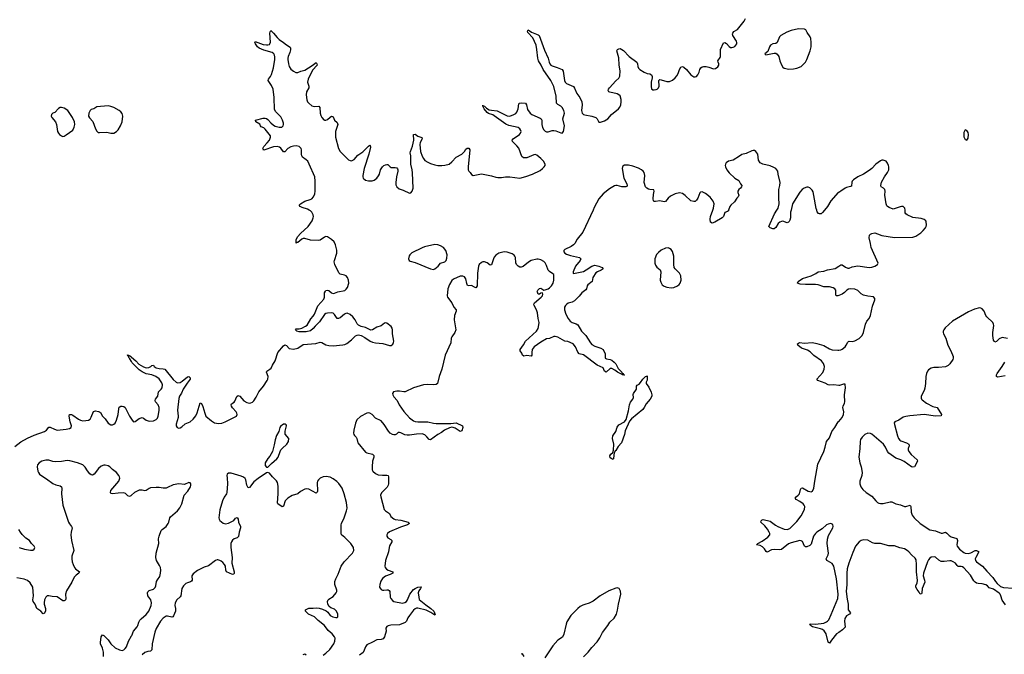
# Model space of a CAD drawing. Header units: inches. Extents: x 1771465 to 1971076, y 472029 to 643563.
# Tile 65 of 127: x 1808419 to 1822342, y 603722 to 612692. Entities that reach past the tile are written whole.
import ezdxf

# ---------------------------------------------------------------- set-up
doc = ezdxf.new("R2010")
doc.units = ezdxf.units.IN
doc.header["$MEASUREMENT"] = 0
for name, color, linetype in [('B8600', 7, 'Continuous'), ('B8601', 7, 'Continuous'), ('B8610', 7, 'Continuous'), ('B8611', 7, 'Continuous'), ('B8620', 7, 'Continuous'), ('B8621', 7, 'Continuous')]:
    doc.layers.add(name, color=color, linetype=linetype)

msp = doc.modelspace()

# ---------------------------------------------------------------- linework, layer by layer
at = {"layer": 'B8600', "color": 6, "elevation": 400}
for points in [[(1810000, 607862), (1809979, 607899), (1809967, 607910), (1809964, 607924), (1809955, 607930), (1809957, 607937), (1809950, 607941), (1809946, 607954), (1809957, 607950), (1809962, 607942), (1809970, 607944), (1809990, 607931), (1810000, 607923)], [(1808350, 606658), (1808434, 606726), (1808530, 606779), (1808622, 606818), (1808770, 606871), (1808798, 606890), (1808830, 606933), (1808850, 606933), (1808910, 606902), (1808950, 606892), (1809078, 606902), (1809125, 606915), (1809145, 606930), (1809152, 606950), (1809133, 607010), (1809119, 607090), (1809124, 607110), (1809130, 607113), (1809150, 607112), (1809170, 607104), (1809250, 607046), (1809280, 607030), (1809310, 607024), (1809355, 607025), (1809390, 607031), (1809414, 607046), (1809430, 607074), (1809465, 607155), (1809490, 607161), (1809535, 607155), (1809550, 607150), (1809560, 607140), (1809589, 607090), (1809627, 607050), (1809670, 606990), (1809707, 606967), (1809730, 606966), (1809750, 606975), (1809770, 606990), (1809790, 607030), (1809814, 607110), (1809821, 607190), (1809827, 607213), (1809849, 607231), (1809870, 607230), (1809890, 607225), (1809911, 607211), (1809970, 607086), (1810000, 607044)], [(1810000, 605970), (1809990, 605962), (1809970, 605952), (1809950, 605961), (1809914, 605994), (1809890, 606002), (1809810, 605999), (1809730, 605988), (1809710, 605996), (1809704, 606010), (1809710, 606035), (1809820, 606170), (1809835, 606210), (1809832, 606230), (1809821, 606250), (1809790, 606290), (1809733, 606333), (1809694, 606370), (1809670, 606384), (1809630, 606395), (1809610, 606395), (1809570, 606381), (1809533, 606350), (1809472, 606268), (1809450, 606256), (1809430, 606259), (1809410, 606275), (1809376, 606316), (1809346, 606366), (1809310, 606400), (1809236, 606430), (1809130, 606456), (1809090, 606460), (1809012, 606448), (1808930, 606443), (1808890, 606449), (1808830, 606466), (1808790, 606467), (1808730, 606454), (1808693, 606430), (1808670, 606399), (1808665, 606370), (1808677, 606310), (1808684, 606290), (1808698, 606270), (1808730, 606243), (1808800, 606200), (1808890, 606135), (1808930, 606117), (1808990, 606104), (1809009, 606089), (1809015, 606070), (1809010, 605990), (1809028, 605830), (1809109, 605589), (1809124, 605564), (1809154, 605530), (1809162, 605510), (1809146, 605450), (1809144, 605410), (1809153, 605330), (1809187, 605190), (1809157, 605110), (1809155, 605070), (1809162, 605030), (1809175, 604990), (1809195, 604950), (1809210, 604930), (1809265, 604890), (1809255, 604870), (1809217, 604843), (1809190, 604811), (1809158, 604742), (1809082, 604618), (1809069, 604571), (1809072, 604508), (1809067, 604493), (1809058, 604482), (1809050, 604478), (1809030, 604479), (1808950, 604536), (1808879, 604539), (1808830, 604548), (1808810, 604547), (1808788, 604532), (1808772, 604490), (1808766, 604450), (1808767, 604430), (1808783, 604370), (1808782, 604338), (1808770, 604304), (1808750, 604293), (1808717, 604330), (1808661, 604370), (1808636, 604430), (1808610, 604470), (1808606, 604490), (1808614, 604550), (1808606, 604670), (1808566, 604730), (1808530, 604763), (1808484, 604784), (1808381, 604801)], [(1808410, 605232), (1808486, 605206), (1808570, 605195), (1808604, 605196), (1808625, 605210), (1808633, 605230), (1808624, 605250), (1808588, 605288), (1808558, 605330), (1808505, 605365), (1808455, 605415), (1808429, 605449), (1808408, 605488)], [(1809604, 603690), (1809604, 603750), (1809590, 603810), (1809564, 603870), (1809560, 603890), (1809569, 603971), (1809590, 603996), (1809610, 603990), (1809670, 603927), (1809710, 603869), (1809770, 603815), (1809830, 603783), (1809870, 603778), (1809890, 603785), (1809910, 603802), (1809929, 603830), (1809960, 603910), (1810000, 603981)]]:
    msp.add_lwpolyline(points, dxfattribs=at)
at = {"layer": 'B8601', "color": 6, "elevation": 500}
for points in [[(1809010, 611451), (1808990, 611450), (1808970, 611438), (1808918, 611382), (1808886, 611370), (1808878, 611362), (1808868, 611350), (1808866, 611330), (1808874, 611310), (1808924, 611250), (1808938, 611210), (1808955, 611110), (1808967, 611090), (1808983, 611070), (1809010, 611048), (1809030, 611043), (1809050, 611046), (1809078, 611062), (1809169, 611130), (1809190, 611171), (1809199, 611210), (1809192, 611250), (1809167, 611310), (1809098, 611410), (1809050, 611440)], [(1809670, 611474), (1809510, 611458), (1809470, 611434), (1809430, 611421), (1809417, 611410), (1809395, 611370), (1809390, 611330), (1809405, 611305), (1809453, 611253), (1809490, 611151), (1809510, 611115), (1809530, 611099), (1809550, 611095), (1809650, 611101), (1809710, 611086), (1809750, 611089), (1809790, 611112), (1809810, 611134), (1809843, 611190), (1809866, 611250), (1809879, 611330), (1809870, 611365), (1809851, 611391), (1809826, 611410), (1809750, 611451), (1809710, 611466)]]:
    msp.add_lwpolyline(points, close=True, dxfattribs=at)
at = {"layer": 'B8610', "color": 6}
for points, elevation in [([(1810000, 607923), (1810061, 607870), (1810104, 607824), (1810170, 607783), (1810210, 607773), (1810245, 607775), (1810272, 607788), (1810290, 607805), (1810310, 607809), (1810323, 607790), (1810349, 607769), (1810390, 607761), (1810450, 607758), (1810470, 607750), (1810590, 607604), (1810630, 607569), (1810650, 607560), (1810690, 607566), (1810719, 607581), (1810790, 607646), (1810810, 607647), (1810830, 607630), (1810828, 607610), (1810817, 607590), (1810786, 607554), (1810731, 607470), (1810708, 607412), (1810680, 607370), (1810670, 607339), (1810652, 607172), (1810661, 607090), (1810659, 607070), (1810633, 606973), (1810631, 606951), (1810647, 606927), (1810670, 606920), (1810690, 606924), (1810710, 606936), (1810759, 606981), (1810830, 607010), (1810874, 607046), (1810910, 607095), (1810930, 607136), (1810970, 607276), (1810990, 607268), (1811010, 607225), (1811035, 607130), (1811053, 607090), (1811130, 607020), (1811173, 606993), (1811230, 606984), (1811276, 606990), (1811327, 607010), (1811487, 607090), (1811494, 607110), (1811492, 607130), (1811480, 607150), (1811428, 607208), (1811414, 607230), (1811409, 607250), (1811416, 607264), (1811450, 607284), (1811462, 607298), (1811490, 607365), (1811510, 607380), (1811530, 607371), (1811590, 607305), (1811630, 607280), (1811670, 607274), (1811690, 607277), (1811710, 607286), (1811730, 607304), (1811765, 607355), (1811801, 607430), (1811866, 607510), (1811920, 607590), (1811928, 607610), (1811932, 607650), (1811911, 607710), (1811915, 607725), (1811958, 607750), (1811974, 607766), (1811995, 607810), (1812034, 607870), (1812071, 607989), (1812150, 608084), (1812170, 608094), (1812190, 608085), (1812230, 608044), (1812290, 608037), (1812350, 608050), (1812430, 608099), (1812606, 608114), (1812670, 608134), (1812690, 608130), (1812750, 608094), (1812790, 608085), (1812850, 608083), (1812990, 608096), (1813018, 608102), (1813046, 608114), (1813110, 608166), (1813170, 608223), (1813190, 608234), (1813210, 608238), (1813250, 608228), (1813302, 608202), (1813374, 608150), (1813410, 608132), (1813450, 608124), (1813555, 608115), (1813650, 608087), (1813671, 608089), (1813694, 608106), (1813706, 608130), (1813708, 608150), (1813691, 608250), (1813691, 608310), (1813686, 608330), (1813670, 608356), (1813610, 608401), (1813590, 608409), (1813577, 608403), (1813530, 608367), (1813470, 608344), (1813410, 608307), (1813383, 608303), (1813310, 608341), (1813250, 608356), (1813210, 608374), (1813193, 608393), (1813163, 608450), (1813131, 608491), (1813090, 608525), (1813050, 608542), (1813030, 608540), (1813010, 608531), (1812950, 608479), (1812927, 608467), (1812908, 608468), (1812870, 608523), (1812850, 608543), (1812830, 608550), (1812770, 608544), (1812750, 608538), (1812730, 608523), (1812657, 608423), (1812598, 608362), (1812570, 608327), (1812530, 608294), (1812470, 608278), (1812370, 608279), (1812338, 608290), (1812317, 608310), (1812330, 608321), (1812370, 608324), (1812410, 608334), (1812462, 608358), (1812484, 608376), (1812534, 608466), (1812570, 608499), (1812589, 608530), (1812634, 608646), (1812720, 608740), (1812729, 608770), (1812731, 608830), (1812743, 608857), (1812750, 608864), (1812770, 608869), (1812790, 608864), (1812830, 608830), (1812850, 608824), (1812870, 608826), (1812916, 608844), (1813015, 608865), (1813038, 608882), (1813053, 608907), (1813072, 608970), (1813071, 609009), (1813055, 609050), (1813036, 609070), (1813010, 609083), (1812950, 609097), (1812932, 609112), (1812877, 609230), (1812868, 609268), (1812870, 609290), (1812904, 609390), (1812906, 609434), (1812886, 609510), (1812864, 609550), (1812830, 609585), (1812770, 609621), (1812750, 609625), (1812730, 609618), (1812670, 609574), (1812650, 609569), (1812530, 609575), (1812450, 609600), (1812430, 609600), (1812408, 609592), (1812350, 609544), (1812338, 609542), (1812330, 609535), (1812327, 609547), (1812330, 609584), (1812350, 609626), (1812388, 609672), (1812499, 609770), (1812554, 609850), (1812571, 609890), (1812574, 609910), (1812570, 609935), (1812550, 609969), (1812530, 609989), (1812512, 610000)], 400), ([(1816526, 610000), (1816382, 609690), (1816303, 609590), (1816270, 609530), (1816252, 609508), (1816216, 609484), (1816130, 609444), (1816114, 609430), (1816112, 609410), (1816130, 609391), (1816150, 609379), (1816210, 609358), (1816333, 609330), (1816354, 609310), (1816346, 609290), (1816280, 609210), (1816246, 609130), (1816245, 609110), (1816250, 609106), (1816390, 609134), (1816430, 609154), (1816510, 609210), (1816550, 609223), (1816609, 609210), (1816654, 609190), (1816669, 609170), (1816642, 609150), (1816590, 609130), (1816568, 609112), (1816525, 609050), (1816515, 608990), (1816455, 608945), (1816445, 608930), (1816435, 608890), (1816425, 608875), (1816367, 608833), (1816330, 608784), (1816263, 608717), (1816230, 608698), (1816175, 608685), (1816152, 608668), (1816135, 608650), (1816124, 608630), (1816121, 608610), (1816125, 608590), (1816143, 608530), (1816174, 608470), (1816204, 608430), (1816230, 608413), (1816290, 608393), (1816310, 608377), (1816362, 608290), (1816424, 608230), (1816490, 608123), (1816510, 608100), (1816550, 608078), (1816637, 608050), (1816668, 608030), (1816699, 607970), (1816696, 607910), (1816717, 607897), (1816770, 607887), (1816790, 607878), (1816827, 607850), (1816850, 607826), (1816882, 607762), (1816933, 607710), (1816938, 607698), (1816952, 607690), (1816956, 607676), (1816971, 607669), (1816945, 607670), (1816939, 607679), (1816910, 607689), (1816873, 607710), (1816837, 607737), (1816790, 607764), (1816770, 607763), (1816710, 607708), (1816690, 607726), (1816669, 607770), (1816587, 607807), (1816390, 607956), (1816330, 607971), (1816313, 607993), (1816279, 608070), (1816244, 608110), (1816170, 608143), (1816130, 608150), (1816030, 608203), (1815990, 608215), (1815970, 608215), (1815913, 608187), (1815870, 608180), (1815787, 608133), (1815693, 608070), (1815667, 608030), (1815659, 607990), (1815659, 607950), (1815650, 607936), (1815590, 607944), (1815550, 607937), (1815530, 607948), (1815519, 607979), (1815498, 608010), (1815496, 608030), (1815544, 608096), (1815572, 608150), (1815728, 608290), (1815750, 608326), (1815757, 608350), (1815765, 608410), (1815752, 608470), (1815742, 608550), (1815728, 608590), (1815695, 608650), (1815690, 608670), (1815701, 608690), (1815795, 608770), (1815810, 608790), (1815815, 608810), (1815810, 608831), (1815790, 608826), (1815770, 608811), (1815750, 608814), (1815739, 608839), (1815738, 608850), (1815745, 608870), (1815770, 608893), (1815790, 608895), (1815830, 608871), (1815850, 608872), (1815890, 608886), (1815910, 608901), (1815940, 608930), (1815965, 608970), (1815974, 609010), (1815974, 609074), (1815970, 609090), (1815960, 609100), (1815910, 609132), (1815892, 609150), (1815870, 609216), (1815850, 609253), (1815830, 609272), (1815790, 609298), (1815752, 609308), (1815733, 609307), (1815653, 609287), (1815615, 609265), (1815537, 609203), (1815510, 609194), (1815490, 609195), (1815466, 609206), (1815443, 609230), (1815435, 609255), (1815431, 609330), (1815423, 609350), (1815410, 609364), (1815381, 609381), (1815310, 609405), (1815270, 609409), (1815194, 609390), (1815150, 609362), (1815130, 609335), (1815118, 609310), (1815090, 609226), (1815070, 609223), (1815030, 609257), (1814990, 609268), (1814970, 609267), (1814950, 609259), (1814916, 609230), (1814907, 609210), (1814891, 609110), (1814888, 608932), (1814875, 608905), (1814870, 608903), (1814850, 608910), (1814810, 608933), (1814770, 608932), (1814750, 608937), (1814741, 608961), (1814730, 609031), (1814710, 609055), (1814685, 609065), (1814650, 609065), (1814555, 609025), (1814530, 609005), (1814495, 608950), (1814471, 608890), (1814464, 608790), (1814470, 608768), (1814532, 608692), (1814560, 608630), (1814589, 608590), (1814592, 608570), (1814569, 608510), (1814563, 608450), (1814585, 608310), (1814570, 608270), (1814528, 608210), (1814521, 608190), (1814515, 608125), (1814436, 607950), (1814390, 607750), (1814350, 607649), (1814326, 607550), (1814310, 607536), (1814271, 607529), (1814190, 607537), (1814128, 607530), (1813988, 607490), (1813870, 607433), (1813850, 607431), (1813790, 607441), (1813750, 607441), (1813705, 607430), (1813693, 607410), (1813695, 607390), (1813710, 607360), (1813755, 607310), (1813784, 607250), (1813850, 607152), (1813930, 607066), (1813990, 607021), (1814012, 607012), (1814047, 607007), (1814190, 607007), (1814270, 606987), (1814310, 606983), (1814390, 606986), (1814517, 606983), (1814590, 606994), (1814681, 606950), (1814686, 606930), (1814670, 606881), (1814650, 606873), (1814578, 606918), (1814550, 606929), (1814530, 606932), (1814496, 606924), (1814428, 606892), (1814382, 606858), (1814330, 606830), (1814230, 606754), (1814210, 606757), (1814177, 606797), (1814150, 606822), (1814110, 606838), (1814030, 606834), (1813930, 606818), (1813898, 606818), (1813865, 606825), (1813810, 606853), (1813790, 606858), (1813770, 606856), (1813748, 606832), (1813730, 606823), (1813710, 606823), (1813690, 606831), (1813659, 606850), (1813634, 606874), (1813574, 606970), (1813530, 607020), (1813450, 607062), (1813403, 607110), (1813370, 607131), (1813350, 607135), (1813330, 607132), (1813237, 607083), (1813186, 607034), (1813166, 606990), (1813144, 606890), (1813141, 606850), (1813145, 606830), (1813154, 606814), (1813176, 606790), (1813187, 606770), (1813194, 606730), (1813203, 606710), (1813310, 606579), (1813330, 606569), (1813410, 606550), (1813429, 606530), (1813427, 606510), (1813410, 606450), (1813403, 606370), (1813405, 606330), (1813415, 606310), (1813450, 606277), (1813490, 606260), (1813550, 606253), (1813610, 606256), (1813631, 606250), (1813636, 606230), (1813635, 606130), (1813629, 606111), (1813614, 606086), (1813537, 606003), (1813523, 605970), (1813524, 605950), (1813575, 605770), (1813590, 605748), (1813650, 605714), (1813666, 605670), (1813710, 605637), (1813730, 605628), (1813810, 605616), (1813911, 605591), (1813932, 605570), (1813904, 605550), (1813802, 605518), (1813650, 605455), (1813618, 605430), (1813609, 605410), (1813612, 605390), (1813626, 605370), (1813667, 605347), (1813682, 605330), (1813680, 605310), (1813650, 605255), (1813642, 605230), (1813632, 605170), (1813593, 605050), (1813583, 604970), (1813587, 604950), (1813605, 604925), (1813630, 604910), (1813694, 604890), (1813696, 604870), (1813660, 604850), (1813590, 604826), (1813548, 604792), (1813526, 604754), (1813510, 604710), (1813509, 604670), (1813515, 604655), (1813530, 604639), (1813551, 604631), (1813570, 604628), (1813613, 604633), (1813630, 604632), (1813643, 604623), (1813652, 604610), (1813658, 604530), (1813666, 604510), (1813690, 604481), (1813710, 604470), (1813830, 604444), (1813866, 604454), (1813890, 604470), (1813903, 604490), (1813937, 604570), (1813990, 604637), (1814010, 604653), (1814048, 604670), (1814090, 604678), (1814096, 604676), (1814097, 604670), (1814086, 604650), (1814062, 604618), (1814055, 604590), (1814061, 604530), (1814070, 604499), (1814090, 604477), (1814161, 604421), (1814235, 604370), (1814273, 604330), (1814295, 604285), (1814290, 604273), (1814234, 604314), (1814166, 604346), (1814050, 604376), (1814030, 604375), (1814010, 604364), (1813990, 604345), (1813930, 604271), (1813910, 604237), (1813891, 604189), (1813870, 604172), (1813790, 604140), (1813666, 604134), (1813630, 604125), (1813610, 604114), (1813598, 604090), (1813599, 604050), (1813577, 603970), (1813558, 603942), (1813530, 603931), (1813470, 603928), (1813410, 603894), (1813330, 603856), (1813310, 603830), (1813282, 603758), (1813274, 603746), (1813225, 603710)], 400), ([(1818444, 610000), (1818441, 609990), (1818430, 609981), (1818390, 609967), (1818372, 609910), (1818353, 609890), (1818250, 609830), (1818210, 609817), (1818188, 609828), (1818183, 609870), (1818189, 609910), (1818219, 610000)], 400), ([(1819326, 610000), (1819318, 609970), (1819319, 609890), (1819310, 609857), (1819300, 609840), (1819290, 609828), (1819270, 609820), (1819210, 609843), (1819190, 609841), (1819170, 609832), (1819146, 609810), (1819110, 609753), (1819090, 609738), (1819070, 609735), (1819030, 609750), (1819014, 609770), (1819094, 609950), (1819127, 610000)], 400), ([(1819800, 610000), (1819773, 609967), (1819750, 609950), (1819730, 609947), (1819714, 609954), (1819697, 609977), (1819689, 610000)], 400), ([(1820000, 608792), (1819990, 608788), (1819970, 608787), (1819965, 608790), (1819959, 608810), (1819962, 608850), (1819959, 608870), (1819946, 608890), (1819924, 608904), (1819870, 608918), (1819790, 608916), (1819710, 608943), (1819670, 608951), (1819530, 608947), (1819454, 608954), (1819416, 608970), (1819425, 608990), (1819490, 609035), (1819610, 609072), (1819677, 609103), (1819710, 609126), (1819790, 609138), (1819844, 609156), (1819950, 609177), (1820000, 609208)], 400), ([(1820000, 607522), (1819930, 607533), (1819870, 607527), (1819850, 607532), (1819810, 607556), (1819705, 607590), (1819693, 607610), (1819775, 607705), (1819796, 607750), (1819801, 607790), (1819787, 607830), (1819756, 607870), (1819650, 607944), (1819596, 607996), (1819559, 608019), (1819475, 608050), (1819424, 608090), (1819417, 608110), (1819430, 608120), (1819450, 608127), (1819510, 608122), (1819630, 608127), (1819690, 608115), (1819790, 608085), (1819870, 608040), (1819910, 608025), (1819990, 608019), (1820000, 608021)], 400), ([(1810000, 607044), (1810010, 607030), (1810030, 607010), (1810050, 607014), (1810110, 607056), (1810150, 607067), (1810170, 607062), (1810210, 607030), (1810250, 607017), (1810310, 607021), (1810350, 607039), (1810370, 607062), (1810378, 607090), (1810391, 607170), (1810390, 607210), (1810376, 607250), (1810338, 607290), (1810333, 607310), (1810340, 607330), (1810372, 607370), (1810382, 607430), (1810422, 607470), (1810432, 607488), (1810439, 607530), (1810430, 607560), (1810390, 607616), (1810344, 607650), (1810290, 607673), (1810210, 607686), (1810150, 607714), (1810110, 607741), (1810010, 607844), (1810000, 607862)], 400), ([(1820000, 604032), (1819969, 604011), (1819897, 603923), (1819870, 603879), (1819850, 603893), (1819822, 604010), (1819796, 604056), (1819772, 604072), (1819743, 604083), (1819628, 604110), (1819600, 604130), (1819598, 604138), (1819586, 604150), (1819605, 604155), (1819670, 604149), (1819790, 604161), (1819830, 604179), (1819844, 604190), (1819859, 604210), (1819895, 604285), (1819987, 604510), (1819991, 604570), (1819970, 604790), (1819932, 604970), (1819910, 605005), (1819842, 605042), (1819833, 605050), (1819825, 605070), (1819831, 605090), (1819853, 605130), (1819857, 605150), (1819838, 605290), (1819840, 605350), (1819857, 605403), (1819919, 605510), (1819923, 605530), (1819916, 605556), (1819890, 605570), (1819850, 605561), (1819828, 605550), (1819766, 605494), (1819690, 605447), (1819670, 605428), (1819642, 605390), (1819610, 605279), (1819590, 605260), (1819550, 605241), (1819530, 605241), (1819518, 605250), (1819490, 605317), (1819470, 605328), (1819450, 605329), (1819330, 605298), (1819290, 605282), (1819190, 605204), (1819170, 605198), (1819090, 605205), (1819050, 605198), (1818990, 605164), (1818974, 605174), (1818953, 605213), (1818922, 605242), (1818890, 605258), (1818839, 605270), (1818855, 605290), (1818918, 605322), (1819000, 605380), (1819026, 605410), (1819026, 605430), (1819019, 605450), (1818992, 605492), (1818957, 605537), (1818898, 605590), (1818902, 605610), (1818916, 605624), (1818932, 605628), (1819030, 605602), (1819052, 605592), (1819107, 605547), (1819139, 605530), (1819230, 605491), (1819270, 605488), (1819310, 605502), (1819330, 605520), (1819410, 605601), (1819470, 605681), (1819516, 605770), (1819521, 605810), (1819513, 605830), (1819497, 605850), (1819450, 605884), (1819400, 605910), (1819384, 605930), (1819400, 605950), (1819429, 605971), (1819445, 605990), (1819458, 606050), (1819470, 606070), (1819490, 606073), (1819570, 606027), (1819590, 606021), (1819610, 606019), (1819632, 606030), (1819647, 606070), (1819661, 606170), (1819707, 606410), (1819790, 606590), (1819811, 606650), (1819827, 606730), (1819870, 606782), (1819901, 606870), (1819946, 606930), (1819993, 607007), (1820000, 607014)], 400), ([(1812710, 603708), (1812750, 603738), (1812806, 603790), (1812862, 603870), (1812876, 603910), (1812879, 603950), (1812870, 603970), (1812836, 604010), (1812780, 604060), (1812728, 604130), (1812642, 604202), (1812590, 604252), (1812505, 604290), (1812463, 604330), (1812460, 604350), (1812510, 604376), (1812570, 604373), (1812610, 604378), (1812652, 604372), (1812700, 604360), (1812755, 604335), (1812776, 604316), (1812810, 604270), (1812848, 604250), (1812890, 604240), (1812910, 604244), (1812916, 604250), (1812917, 604290), (1812897, 604330), (1812870, 604358), (1812820, 604380), (1812796, 604396), (1812776, 604430), (1812774, 604470), (1812780, 604490), (1812790, 604502), (1812850, 604540), (1812896, 604590), (1812903, 604610), (1812902, 604630), (1812876, 604710), (1812875, 604750), (1812890, 604790), (1812924, 604856), (1812963, 604970), (1813009, 605030), (1813124, 605150), (1813142, 605190), (1813139, 605230), (1813101, 605290), (1813015, 605375), (1812972, 605410), (1812963, 605430), (1812967, 605490), (1812963, 605550), (1812968, 605570), (1813009, 605650), (1813041, 605750), (1813049, 605789), (1813042, 605870), (1813009, 605990), (1812977, 606070), (1812930, 606135), (1812903, 606163), (1812850, 606204), (1812810, 606227), (1812755, 606235), (1812710, 606231), (1812670, 606214), (1812643, 606190), (1812631, 606170), (1812626, 606150), (1812630, 606030), (1812627, 606013), (1812618, 606002), (1812610, 605999), (1812510, 606054), (1812470, 606062), (1812450, 606057), (1812390, 606021), (1812351, 605989), (1812270, 605966), (1812210, 605930), (1812190, 605912), (1812175, 605890), (1812150, 605816), (1812130, 605806), (1812070, 605847), (1812065, 605865), (1812072, 605990), (1812072, 606092), (1812069, 606129), (1812063, 606150), (1812050, 606176), (1811993, 606230), (1811950, 606280), (1811930, 606290), (1811910, 606288), (1811790, 606207), (1811730, 606158), (1811670, 606079), (1811650, 606073), (1811633, 606113), (1811617, 606190), (1811606, 606206), (1811585, 606225), (1811550, 606240), (1811410, 606282), (1811370, 606281), (1811352, 606270), (1811349, 606251), (1811355, 606215), (1811357, 606130), (1811349, 606011), (1811342, 605990), (1811310, 605941), (1811285, 605890), (1811250, 605764), (1811233, 605653), (1811238, 605630), (1811250, 605614), (1811297, 605577), (1811330, 605566), (1811370, 605574), (1811445, 605615), (1811470, 605647), (1811494, 605654), (1811510, 605634), (1811515, 605590), (1811543, 605530), (1811543, 605510), (1811523, 605450), (1811512, 605388), (1811493, 605370), (1811450, 605352), (1811430, 605336), (1811413, 605310), (1811407, 605290), (1811405, 605230), (1811424, 605090), (1811421, 605010), (1811450, 604890), (1811450, 604865), (1811444, 604856), (1811430, 604850), (1811342, 604890), (1811333, 604910), (1811328, 604970), (1811316, 604990), (1811290, 605021), (1811270, 605037), (1811250, 605050), (1811222, 605058), (1811210, 605057), (1811190, 605048), (1811090, 604971), (1811030, 604952), (1810933, 604907), (1810870, 604858), (1810854, 604830), (1810856, 604770), (1810850, 604756), (1810834, 604746), (1810790, 604734), (1810770, 604724), (1810735, 604690), (1810714, 604650), (1810699, 604550), (1810687, 604533), (1810643, 604490), (1810620, 604450), (1810611, 604410), (1810621, 604370), (1810624, 604330), (1810596, 604264), (1810587, 604253), (1810570, 604246), (1810510, 604262), (1810490, 604259), (1810450, 604231), (1810410, 604190), (1810350, 604087), (1810330, 604034), (1810291, 603870), (1810290, 603786), (1810270, 603766), (1810230, 603761), (1810190, 603747), (1810150, 603717)], 400), ([(1810000, 603981), (1810005, 603990), (1810028, 604050), (1810079, 604110), (1810090, 604130), (1810103, 604177), (1810117, 604203), (1810135, 604225), (1810210, 604283), (1810247, 604330), (1810280, 604410), (1810284, 604450), (1810273, 604493), (1810230, 604550), (1810226, 604590), (1810230, 604606), (1810250, 604622), (1810310, 604642), (1810334, 604666), (1810345, 604690), (1810356, 604750), (1810366, 604774), (1810399, 604821), (1810412, 604870), (1810414, 604910), (1810408, 604950), (1810397, 604977), (1810355, 605050), (1810345, 605090), (1810350, 605150), (1810389, 605290), (1810384, 605356), (1810391, 605390), (1810419, 605470), (1810434, 605486), (1810490, 605528), (1810520, 605570), (1810530, 605590), (1810544, 605650), (1810554, 605666), (1810650, 605748), (1810682, 605790), (1810712, 605850), (1810746, 605970), (1810796, 606030), (1810835, 606090), (1810840, 606110), (1810839, 606130), (1810828, 606148), (1810810, 606152), (1810750, 606124), (1810670, 606130), (1810590, 606117), (1810510, 606078), (1810490, 606072), (1810450, 606070), (1810390, 606081), (1810350, 606082), (1810267, 606073), (1810250, 606067), (1810210, 606037), (1810190, 606032), (1810150, 606044), (1810110, 606042), (1810045, 606010), (1810000, 605970)], 400), ([(1816392, 603688), (1816457, 603750), (1816510, 603819), (1816583, 603897), (1816623, 603957), (1816659, 604030), (1816736, 604130), (1816762, 604178), (1816825, 604235), (1816858, 604290), (1816874, 604346), (1816885, 604430), (1816921, 604570), (1816916, 604616), (1816896, 604650), (1816870, 604662), (1816850, 604659), (1816750, 604620), (1816629, 604550), (1816527, 604473), (1816470, 604443), (1816410, 604427), (1816384, 604416), (1816343, 604397), (1816310, 604371), (1816211, 604270), (1816158, 604182), (1816145, 604150), (1816114, 604006), (1816096, 603964), (1816030, 603923), (1815957, 603843), (1815846, 603670)], 500), ([(1812430, 603720), (1812450, 603727), (1812470, 603717)], 400), ([(1815552, 603692), (1815530, 603729), (1815510, 603722)], 500)]:
    msp.add_lwpolyline(points, dxfattribs=dict(at, elevation=elevation))
for points, elevation in [([(1814290, 609513), (1814141, 609479), (1814110, 609467), (1813965, 609395), (1813937, 609370), (1813927, 609353), (1813917, 609310), (1813927, 609290), (1813941, 609281), (1814010, 609261), (1814230, 609169), (1814270, 609162), (1814290, 609168), (1814337, 609210), (1814370, 609252), (1814430, 609271), (1814440, 609280), (1814451, 609290), (1814461, 609319), (1814463, 609370), (1814443, 609430), (1814410, 609470), (1814370, 609495), (1814330, 609510)], 400), ([(1817590, 609465), (1817550, 609463), (1817490, 609434), (1817450, 609401), (1817426, 609374), (1817400, 609310), (1817398, 609270), (1817401, 609250), (1817410, 609224), (1817430, 609192), (1817474, 609154), (1817486, 609130), (1817475, 609010), (1817483, 608983), (1817506, 608946), (1817530, 608925), (1817570, 608909), (1817630, 608903), (1817670, 608907), (1817720, 608930), (1817743, 608950), (1817758, 608970), (1817771, 609010), (1817767, 609070), (1817749, 609110), (1817689, 609169), (1817676, 609190), (1817669, 609230), (1817669, 609349), (1817650, 609414), (1817630, 609442), (1817610, 609457)], 500), ([(1816810, 606477), (1816790, 606484), (1816770, 606501), (1816766, 606526), (1816778, 606550), (1816805, 606575), (1816814, 606606), (1816819, 606690), (1816804, 606770), (1816808, 606810), (1816847, 606870), (1816870, 606932), (1816890, 606965), (1816970, 607010), (1816997, 607043), (1817030, 607164), (1817040, 607250), (1817056, 607284), (1817091, 607330), (1817100, 607350), (1817095, 607395), (1817099, 607410), (1817139, 607470), (1817140, 607510), (1817150, 607526), (1817178, 607542), (1817198, 607562), (1817230, 607610), (1817250, 607630), (1817270, 607648), (1817287, 607653), (1817290, 607658), (1817290, 607595), (1817279, 607570), (1817280, 607550), (1817316, 607496), (1817350, 607428), (1817360, 607390), (1817356, 607370), (1817333, 607327), (1817279, 607261), (1817250, 607209), (1817230, 607184), (1817069, 607051), (1817041, 607019), (1816981, 606879), (1816970, 606827), (1816930, 606713), (1816880, 606660), (1816850, 606605), (1816841, 606599), (1816830, 606576), (1816825, 606575), (1816818, 606490)], 400), ([(1812175, 606975), (1812150, 606973), (1812130, 606963), (1812110, 606949), (1812096, 606930), (1812084, 606870), (1812050, 606816), (1812030, 606752), (1812018, 606682), (1811992, 606590), (1811956, 606524), (1811928, 606490), (1811892, 606430), (1811888, 606410), (1811890, 606390), (1811910, 606368), (1811930, 606365), (1811980, 606420), (1812057, 606483), (1812075, 606510), (1812103, 606590), (1812114, 606610), (1812130, 606630), (1812196, 606690), (1812220, 606730), (1812227, 606770), (1812175, 606835), (1812174, 606874), (1812190, 606950), (1812186, 606966)], 400)]:
    msp.add_lwpolyline(points, close=True, dxfattribs=dict(at, elevation=elevation))
at = {"layer": 'B8611', "color": 6, "elevation": 400}
for points in [[(1812512, 610000), (1812490, 610013), (1812415, 610035), (1812383, 610050), (1812373, 610070), (1812392, 610090), (1812450, 610127), (1812529, 610151), (1812550, 610162), (1812574, 610190), (1812591, 610229), (1812597, 610270), (1812599, 610410), (1812593, 610470), (1812514, 610650), (1812492, 610690), (1812470, 610713), (1812418, 610750), (1812407, 610767), (1812402, 610790), (1812404, 610850), (1812400, 610870), (1812370, 610898), (1812330, 610911), (1812290, 610906), (1812253, 610893), (1812211, 610869), (1812170, 610825), (1812150, 610825), (1812110, 610875), (1812091, 610891), (1812059, 610899), (1812010, 610896), (1811870, 610849), (1811860, 610860), (1811858, 610870), (1811870, 610899), (1811920, 610950), (1811950, 610990), (1811967, 611030), (1811964, 611050), (1811890, 611146), (1811870, 611163), (1811836, 611176), (1811824, 611190), (1811813, 611213), (1811757, 611250), (1811755, 611270), (1811861, 611299), (1811890, 611301), (1811910, 611296), (1811930, 611282), (1811970, 611235), (1812010, 611201), (1812030, 611188), (1812090, 611172), (1812125, 611175), (1812146, 611190), (1812151, 611209), (1812150, 611230), (1812136, 611270), (1812110, 611317), (1812043, 611390), (1812024, 611424), (1812017, 611590), (1812002, 611710), (1811981, 611761), (1811934, 611830), (1811936, 611850), (1811967, 611890), (1811981, 611919), (1812008, 612010), (1812028, 612128), (1812029, 612169), (1812024, 612190), (1812014, 612210), (1811990, 612230), (1811870, 612259), (1811807, 612290), (1811784, 612310), (1811753, 612350), (1811745, 612375), (1811750, 612385), (1811862, 612342), (1811910, 612334), (1811930, 612335), (1811950, 612343), (1811957, 612350), (1811965, 612375), (1811957, 612503), (1811960, 612520), (1811970, 612537), (1812010, 612499), (1812058, 612438), (1812090, 612410), (1812150, 612370), (1812190, 612336), (1812243, 612303), (1812249, 612289), (1812248, 612268), (1812238, 612230), (1812214, 612170), (1812212, 612150), (1812210, 612130), (1812218, 612070), (1812231, 612031), (1812255, 611994), (1812290, 611962), (1812325, 611945), (1812350, 611946), (1812396, 611964), (1812450, 611977), (1812554, 612046), (1812610, 612088), (1812622, 612070), (1812624, 612050), (1812560, 611980), (1812498, 611850), (1812490, 611810), (1812508, 611750), (1812507, 611730), (1812474, 611670), (1812470, 611630), (1812479, 611559), (1812491, 611530), (1812506, 611510), (1812550, 611475), (1812590, 611464), (1812650, 611470), (1812664, 611450), (1812669, 611371), (1812678, 611338), (1812690, 611309), (1812718, 611278), (1812730, 611270), (1812750, 611270), (1812770, 611280), (1812810, 611314), (1812830, 611326), (1812844, 611324), (1812850, 611321), (1812871, 611271), (1812910, 611237), (1812916, 611210), (1812887, 611110), (1812885, 611030), (1812929, 610870), (1812950, 610831), (1813068, 610710), (1813090, 610700), (1813110, 610698), (1813130, 610704), (1813150, 610717), (1813203, 610777), (1813270, 610822), (1813350, 610903), (1813370, 610916), (1813374, 610914), (1813378, 610890), (1813356, 610790), (1813289, 610590), (1813270, 610490), (1813270, 610470), (1813278, 610450), (1813310, 610425), (1813350, 610413), (1813405, 610415), (1813430, 610422), (1813470, 610453), (1813495, 610485), (1813507, 610510), (1813523, 610570), (1813550, 610613), (1813570, 610632), (1813590, 610642), (1813610, 610646), (1813623, 610643), (1813635, 610635), (1813656, 610610), (1813670, 610601), (1813730, 610602), (1813750, 610596), (1813763, 610583), (1813768, 610570), (1813767, 610550), (1813746, 610470), (1813738, 610390), (1813739, 610359), (1813750, 610327), (1813783, 610303), (1813841, 610281), (1813930, 610238), (1813950, 610244), (1813970, 610266), (1813982, 610310), (1813972, 610528), (1813967, 610570), (1813948, 610650), (1813949, 610769), (1813942, 610810), (1813944, 610830), (1813974, 610906), (1813993, 610990), (1813990, 611071), (1814010, 611073), (1814050, 611046), (1814106, 611026), (1814109, 611010), (1814082, 610958), (1814077, 610930), (1814088, 610830), (1814110, 610763), (1814128, 610728), (1814150, 610703), (1814190, 610677), (1814230, 610659), (1814290, 610641), (1814330, 610633), (1814390, 610632), (1814430, 610634), (1814490, 610649), (1814530, 610682), (1814590, 610750), (1814670, 610791), (1814709, 610830), (1814730, 610861), (1814746, 610874), (1814770, 610874), (1814785, 610850), (1814761, 610610), (1814762, 610570), (1814770, 610550), (1814787, 610530), (1814810, 610504), (1814830, 610490), (1814950, 610514), (1815090, 610487), (1815150, 610465), (1815181, 610461), (1815230, 610459), (1815288, 610472), (1815350, 610472), (1815490, 610454), (1815574, 610474), (1815670, 610507), (1815778, 610562), (1815813, 610587), (1815837, 610610), (1815848, 610630), (1815848, 610650), (1815826, 610690), (1815789, 610730), (1815730, 610779), (1815710, 610785), (1815690, 610783), (1815590, 610739), (1815570, 610737), (1815541, 610741), (1815518, 610758), (1815476, 610876), (1815450, 610910), (1815389, 610970), (1815384, 610990), (1815399, 611010), (1815488, 611070), (1815502, 611090), (1815508, 611110), (1815505, 611125), (1815491, 611151), (1815466, 611166), (1815334, 611194), (1815293, 611213), (1815130, 611335), (1815110, 611347), (1815050, 611367), (1815030, 611380), (1814985, 611430), (1814966, 611470), (1814970, 611482), (1814975, 611475), (1814990, 611470), (1815021, 611441), (1815058, 611418), (1815090, 611411), (1815170, 611402), (1815310, 611332), (1815350, 611330), (1815408, 611350), (1815433, 611367), (1815450, 611386), (1815468, 611432), (1815478, 611502), (1815486, 611514), (1815510, 611516), (1815570, 611511), (1815588, 611490), (1815602, 611422), (1815638, 611370), (1815663, 611350), (1815780, 611300), (1815794, 611290), (1815802, 611270), (1815804, 611210), (1815812, 611170), (1815830, 611137), (1815850, 611118), (1815870, 611107), (1815890, 611107), (1815950, 611124), (1815970, 611125), (1815999, 611119), (1816070, 611091), (1816090, 611090), (1816110, 611110), (1816122, 611190), (1816101, 611290), (1816122, 611370), (1816115, 611410), (1816092, 611450), (1816072, 611470), (1816030, 611492), (1816011, 611511), (1816007, 611610), (1815970, 611746), (1815930, 611832), (1815821, 611990), (1815792, 612050), (1815756, 612110), (1815745, 612150), (1815731, 612271), (1815720, 612330), (1815674, 612434), (1815605, 612510), (1815598, 612530), (1815610, 612548), (1815655, 612515), (1815750, 612479), (1815767, 612467), (1815839, 612259), (1815894, 612150), (1815905, 612090), (1815914, 612070), (1815929, 612049), (1815950, 612038), (1816018, 612018), (1816090, 611989), (1816105, 611965), (1816125, 611830), (1816132, 611810), (1816150, 611790), (1816248, 611748), (1816266, 611726), (1816296, 611650), (1816342, 611590), (1816369, 611530), (1816371, 611490), (1816362, 611410), (1816372, 611372), (1816390, 611353), (1816410, 611345), (1816510, 611329), (1816564, 611310), (1816586, 611290), (1816610, 611245), (1816630, 611241), (1816690, 611262), (1816735, 611290), (1816789, 611351), (1816887, 611430), (1816907, 611453), (1816921, 611490), (1816926, 611530), (1816924, 611564), (1816910, 611615), (1816890, 611632), (1816870, 611643), (1816766, 611666), (1816752, 611672), (1816741, 611690), (1816745, 611710), (1816759, 611730), (1816850, 611828), (1816890, 611863), (1816906, 611894), (1816910, 611970), (1816898, 612050), (1816891, 612151), (1816864, 612250), (1816871, 612269), (1816890, 612282), (1816910, 612285), (1816958, 612258), (1817038, 612170), (1817146, 612090), (1817154, 612070), (1817158, 612030), (1817168, 612008), (1817186, 611986), (1817250, 611948), (1817290, 611932), (1817330, 611925), (1817351, 611911), (1817361, 611890), (1817362, 611870), (1817348, 611810), (1817348, 611748), (1817355, 611715), (1817370, 611699), (1817390, 611698), (1817417, 611703), (1817431, 611709), (1817452, 611728), (1817462, 611750), (1817457, 611830), (1817470, 611845), (1817490, 611843), (1817570, 611816), (1817610, 611819), (1817650, 611838), (1817688, 611872), (1817710, 611900), (1817730, 611930), (1817751, 611990), (1817770, 612019), (1817790, 612031), (1817810, 612023), (1817848, 611990), (1817910, 611910), (1817950, 611886), (1817970, 611883), (1817990, 611889), (1818010, 611910), (1818028, 611950), (1818038, 611990), (1818051, 612010), (1818070, 612025), (1818090, 612029), (1818128, 612028), (1818162, 612022), (1818230, 611997), (1818260, 612000), (1818290, 612024), (1818304, 612050), (1818305, 612070), (1818294, 612090), (1818293, 612110), (1818323, 612157), (1818327, 612173), (1818328, 612270), (1818370, 612366), (1818390, 612368), (1818413, 612353), (1818450, 612313), (1818470, 612301), (1818490, 612298), (1818510, 612303), (1818530, 612315), (1818562, 612350), (1818561, 612370), (1818553, 612390), (1818502, 612470), (1818498, 612490), (1818501, 612499), (1818517, 612523), (1818570, 612555), (1818662, 612670), (1818684, 612710)], [(1819127, 610000), (1819146, 610030), (1819160, 610090), (1819154, 610170), (1819156, 610290), (1819169, 610350), (1819172, 610392), (1819146, 610510), (1819141, 610550), (1819111, 610590), (1819084, 610604), (1819030, 610626), (1818929, 610649), (1818890, 610670), (1818868, 610708), (1818856, 610790), (1818830, 610827), (1818810, 610841), (1818790, 610844), (1818770, 610839), (1818690, 610799), (1818632, 610788), (1818599, 610761), (1818510, 610708), (1818441, 610690), (1818409, 610670), (1818399, 610650), (1818396, 610630), (1818399, 610610), (1818418, 610570), (1818450, 610529), (1818533, 610453), (1818590, 610421), (1818612, 610372), (1818629, 610350), (1818628, 610330), (1818612, 610310), (1818586, 610294), (1818576, 610270), (1818574, 610250), (1818589, 610210), (1818581, 610190), (1818561, 610170), (1818525, 610115), (1818474, 610070), (1818460, 610050), (1818444, 610000)], [(1818219, 610000), (1818228, 610030), (1818238, 610090), (1818225, 610125), (1818182, 610182), (1818117, 610237), (1818070, 610259), (1818045, 610255), (1818036, 610244), (1818007, 610170), (1817990, 610139), (1817970, 610124), (1817950, 610120), (1817910, 610133), (1817830, 610209), (1817790, 610236), (1817750, 610244), (1817690, 610232), (1817623, 610197), (1817589, 610170), (1817550, 610120), (1817530, 610119), (1817470, 610132), (1817410, 610120), (1817390, 610121), (1817383, 610130), (1817378, 610158), (1817380, 610220), (1817390, 610270), (1817386, 610286), (1817330, 610291), (1817310, 610298), (1817288, 610310), (1817270, 610330), (1817250, 610390), (1817261, 610490), (1817250, 610530), (1817236, 610550), (1817211, 610571), (1817170, 610593), (1817090, 610621), (1817030, 610634), (1816970, 610634), (1816950, 610622), (1816942, 610610), (1816939, 610590), (1816962, 610450), (1817003, 610370), (1817009, 610350), (1817004, 610336), (1816990, 610330), (1816932, 610328), (1816870, 610349), (1816850, 610349), (1816830, 610342), (1816760, 610300), (1816670, 610229), (1816610, 610159), (1816543, 610037), (1816526, 610000)], [(1819689, 610000), (1819682, 610022), (1819650, 610206), (1819637, 610257), (1819624, 610284), (1819594, 610314), (1819570, 610323), (1819550, 610324), (1819510, 610309), (1819483, 610290), (1819450, 610255), (1819349, 610090), (1819326, 610000)], [(1820000, 610251), (1819993, 610247), (1819890, 610130), (1819840, 610050), (1819800, 610000)]]:
    msp.add_lwpolyline(points, dxfattribs=at)
msp.add_lwpolyline([(1819430, 612561), (1819330, 612539), (1819266, 612514), (1819182, 612470), (1819161, 612450), (1819130, 612370), (1819110, 612356), (1819070, 612350), (1819038, 612330), (1819024, 612310), (1818996, 612244), (1818958, 612210), (1818970, 612196), (1819090, 612220), (1819110, 612218), (1819130, 612206), (1819153, 612170), (1819168, 612110), (1819190, 612052), (1819210, 612021), (1819230, 612007), (1819294, 611994), (1819363, 611997), (1819410, 612005), (1819468, 612032), (1819530, 612090), (1819551, 612129), (1819596, 612250), (1819612, 612310), (1819613, 612370), (1819604, 612424), (1819595, 612450), (1819554, 612510), (1819536, 612550), (1819518, 612558)], close=True, dxfattribs=at)
at = {"layer": 'B8620', "color": 6, "elevation": 400}
for points in [[(1820000, 609208), (1820030, 609227), (1820050, 609228), (1820096, 609196), (1820130, 609180), (1820150, 609180), (1820190, 609197), (1820270, 609214), (1820431, 609189), (1820470, 609194), (1820512, 609210), (1820549, 609230), (1820558, 609250), (1820461, 609470), (1820451, 609530), (1820430, 609610), (1820436, 609644), (1820450, 609661), (1820470, 609671), (1820510, 609677), (1820550, 609667), (1820610, 609641), (1820790, 609614), (1821050, 609617), (1821090, 609631), (1821160, 609680), (1821194, 609710), (1821228, 609750), (1821238, 609770), (1821242, 609790), (1821235, 609835), (1821230, 609850), (1821210, 609869), (1821164, 609884), (1821050, 609897), (1820970, 609934), (1820950, 609950), (1820942, 609962), (1820938, 610000)], [(1820000, 608021), (1820030, 608027), (1820050, 608036), (1820092, 608070), (1820107, 608090), (1820130, 608136), (1820138, 608142), (1820150, 608148), (1820190, 608145), (1820230, 608151), (1820290, 608188), (1820332, 608230), (1820349, 608270), (1820377, 608390), (1820400, 608430), (1820431, 608470), (1820450, 608510), (1820477, 608643), (1820511, 608730), (1820511, 608751), (1820490, 608773), (1820410, 608784), (1820350, 608799), (1820318, 608818), (1820270, 608866), (1820230, 608884), (1820170, 608890), (1820137, 608883), (1820114, 608870), (1820082, 608838), (1820050, 608814), (1820000, 608792)], [(1822385, 608185), (1822310, 608198), (1822270, 608179), (1822230, 608144), (1822210, 608135), (1822201, 608141), (1822190, 608161), (1822182, 608230), (1822181, 608270), (1822194, 608370), (1822190, 608390), (1822179, 608410), (1822096, 608490), (1822083, 608510), (1822058, 608570), (1822030, 608603), (1822010, 608615), (1821990, 608619), (1821919, 608601), (1821836, 608564), (1821610, 608431), (1821504, 608336), (1821486, 608310), (1821479, 608290), (1821477, 608270), (1821483, 608250), (1821515, 608190), (1821545, 608090), (1821586, 608010), (1821619, 607930), (1821620, 607910), (1821613, 607890), (1821574, 607826), (1821550, 607803), (1821510, 607787), (1821410, 607776), (1821345, 607775), (1821310, 607768), (1821270, 607741), (1821257, 607723), (1821243, 607690), (1821232, 607648), (1821228, 607550), (1821218, 607482), (1821209, 607451), (1821165, 607370), (1821164, 607344), (1821169, 607330), (1821180, 607320), (1821244, 607270), (1821330, 607225), (1821393, 607210), (1821452, 607110), (1821449, 607091), (1821368, 607088), (1821210, 607112), (1821006, 607094), (1820950, 607085), (1820910, 607073), (1820850, 607032), (1820795, 607010), (1820784, 606996), (1820787, 606970), (1820830, 606808), (1820848, 606770), (1820864, 606750), (1820880, 606740), (1820960, 606710), (1820992, 606690), (1820997, 606670), (1820984, 606630), (1820984, 606610), (1820991, 606590), (1821026, 606546), (1821110, 606470), (1821114, 606450), (1821070, 606373), (1821050, 606368), (1821030, 606373), (1820927, 606447), (1820880, 606470), (1820810, 606495), (1820710, 606567), (1820692, 606590), (1820664, 606650), (1820634, 606690), (1820470, 606834), (1820450, 606844), (1820410, 606849), (1820370, 606831), (1820330, 606793), (1820310, 606760), (1820302, 606730), (1820299, 606630), (1820286, 606510), (1820299, 606430), (1820320, 606370), (1820330, 606290), (1820325, 606250), (1820299, 606170), (1820298, 606130), (1820311, 606090), (1820342, 606050), (1820390, 606007), (1820470, 605958), (1820523, 605890), (1820550, 605868), (1820570, 605858), (1820590, 605853), (1820630, 605855), (1820730, 605877), (1820750, 605877), (1820810, 605850), (1820876, 605836), (1820930, 605813), (1820950, 605812), (1821010, 605828), (1821020, 605810), (1821027, 605730), (1821038, 605690), (1821068, 605650), (1821152, 605572), (1821290, 605483), (1821370, 605466), (1821450, 605436), (1821470, 605435), (1821510, 605449), (1821530, 605436), (1821562, 605402), (1821590, 605384), (1821670, 605358), (1821678, 605330), (1821672, 605270), (1821677, 605250), (1821707, 605207), (1821770, 605159), (1821790, 605151), (1821831, 605149), (1821870, 605157), (1821930, 605187), (1821950, 605189), (1821977, 605177), (1821984, 605170), (1821937, 605090), (1821932, 605070), (1821936, 605050), (1821951, 605030), (1822034, 604970), (1822095, 604895), (1822181, 604810), (1822217, 604750), (1822241, 604721), (1822290, 604682), (1822330, 604667), (1822465, 604655)], [(1822356, 607656), (1822250, 607639), (1822230, 607650), (1822231, 607670), (1822240, 607690), (1822312, 607790), (1822348, 607850)], [(1820000, 607014), (1820050, 607068), (1820069, 607110), (1820071, 607150), (1820061, 607210), (1820064, 607230), (1820083, 607270), (1820088, 607290), (1820083, 607390), (1820098, 607490), (1820094, 607534), (1820090, 607541), (1820070, 607538), (1820010, 607520), (1820000, 607522)], [(1822361, 604421), (1822310, 604488), (1822294, 604550), (1822284, 604570), (1822268, 604588), (1822190, 604641), (1822130, 604663), (1822105, 604690), (1822083, 604703), (1822030, 604719), (1821970, 604722), (1821950, 604728), (1821930, 604740), (1821910, 604760), (1821862, 604842), (1821770, 604944), (1821750, 604958), (1821730, 604964), (1821690, 604962), (1821675, 604975), (1821650, 605010), (1821621, 605030), (1821590, 605043), (1821570, 605045), (1821490, 605033), (1821450, 605036), (1821414, 605054), (1821370, 605093), (1821350, 605099), (1821310, 605095), (1821290, 605080), (1821270, 605057), (1821255, 605030), (1821199, 604870), (1821195, 604830), (1821213, 604770), (1821216, 604744), (1821181, 604650), (1821176, 604590), (1821170, 604576), (1821150, 604573), (1821140, 604600), (1821110, 604636), (1821090, 604670), (1821089, 604690), (1821108, 604730), (1821114, 604766), (1821099, 604890), (1821101, 604990), (1821096, 605056), (1821082, 605082), (1821030, 605126), (1820990, 605171), (1820968, 605190), (1820930, 605211), (1820866, 605226), (1820790, 605254), (1820710, 605255), (1820590, 605287), (1820510, 605290), (1820480, 605300), (1820410, 605337), (1820350, 605339), (1820320, 605330), (1820290, 605310), (1820240, 605250), (1820200, 605160), (1820144, 605010), (1820122, 604930), (1820115, 604870), (1820116, 604710), (1820106, 604610), (1820120, 604500), (1820133, 604430), (1820136, 604350), (1820168, 604310), (1820152, 604290), (1820110, 604264), (1820088, 604230), (1820083, 604190), (1820094, 604106), (1820053, 604067), (1820000, 604032)]]:
    msp.add_lwpolyline(points, dxfattribs=at)
at = {"layer": 'B8621', "color": 6, "elevation": 400}
msp.add_lwpolyline([(1821790, 611134), (1821770, 611099), (1821770, 611036), (1821790, 610999), (1821810, 610987), (1821830, 611019), (1821837, 611070), (1821830, 611097), (1821810, 611124)], close=True, dxfattribs=at)
msp.add_lwpolyline([(1820938, 610000), (1820935, 610030), (1820914, 610050), (1820890, 610053), (1820869, 610049), (1820770, 610016), (1820715, 610035), (1820690, 610050), (1820682, 610062), (1820671, 610091), (1820653, 610210), (1820655, 610270), (1820651, 610290), (1820632, 610310), (1820603, 610330), (1820595, 610350), (1820607, 610393), (1820649, 610471), (1820690, 610530), (1820707, 610570), (1820709, 610610), (1820704, 610630), (1820690, 610663), (1820670, 610690), (1820630, 610708), (1820610, 610707), (1820590, 610697), (1820524, 610650), (1820468, 610590), (1820430, 610558), (1820350, 610507), (1820270, 610470), (1820210, 610428), (1820192, 610410), (1820186, 610394), (1820179, 610341), (1820168, 610332), (1820110, 610320), (1820090, 610310), (1820031, 610269), (1820000, 610251)], dxfattribs=at)

doc.saveas('drawing.dxf')
